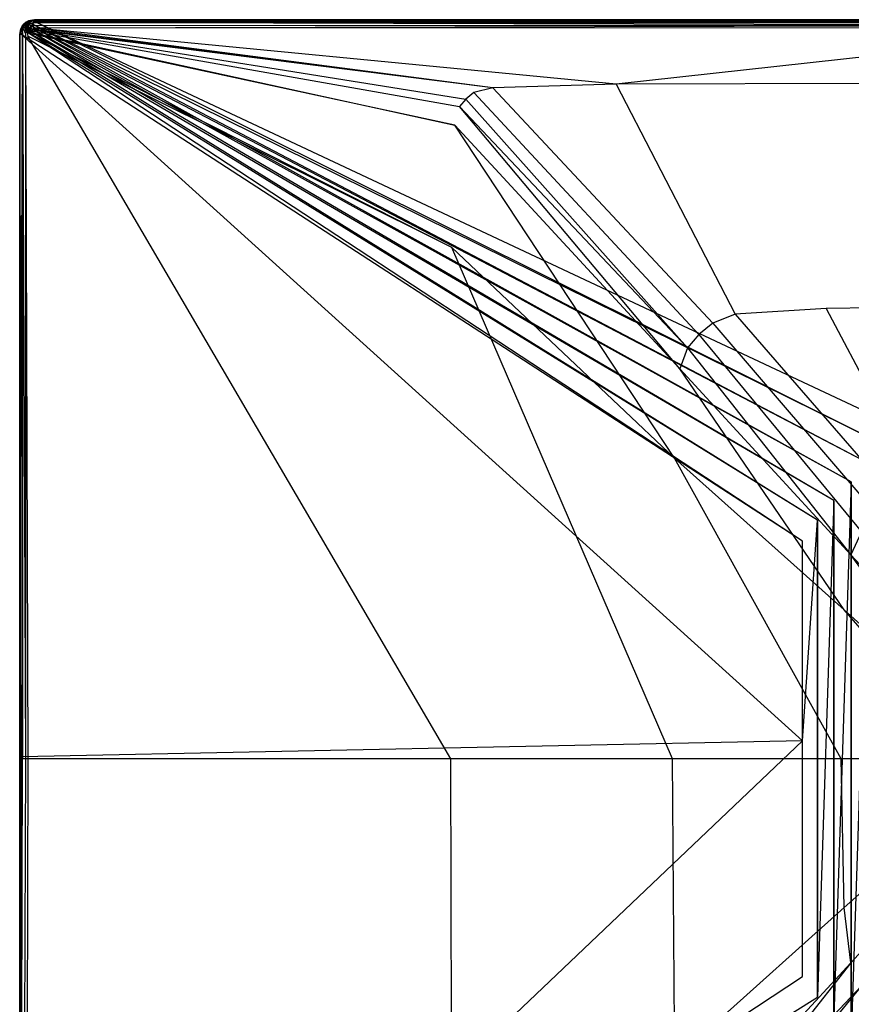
# Model space of a CAD drawing. Extents: x 0 to 1.2, y -0.8 to 0.
# Tile 2 of 17: x 0 to 0.45, y -0.53 to 0. Entities that reach past the tile are written whole.
import ezdxf

# ---------------------------------------------------------------- set-up
doc = ezdxf.new("R2010")
doc.units = 0
doc.layers.add('L1_WANNE_0_N_6229J3____REPLACEM', color=7, linetype='CONTINUOUS')

msp = doc.modelspace()

# ---------------------------------------------------------------- linework, layer by layer
at = {"layer": 'L1_WANNE_0_N_6229J3____REPLACEM', "color": 8}
for points, invisible_edges in [([(0.007688, -0.000503, 0.037135), (0.600003, 0, 0.035119), (0.007987, -0.000003, 0.035013), (0.007688, -0.000503, 0.037135)], 14), ([(0.600003, -0.0005, 0.037135), (0.600003, 0, 0.035119), (0.007688, -0.000503, 0.037135), (0.600003, -0.0005, 0.037135)], 14), ([(0.007987, -0.000003, 0.033422), (0.600003, 0, 0.000897), (0.007987, -0.000003, 0.000897), (0.007987, -0.000003, 0.033422)], 13), ([(0.600003, 0, 0.000897), (0.007987, -0.000003, 0.033422), (0.600003, 0, 0.033528), (0.600003, 0, 0.000897)], 14), ([(0.007987, -0.000003, 0.000897), (0.600003, 0), (0.007987, -0.000003), (0.007987, -0.000003, 0.000897)], 13), ([(0.600003, 0), (0.007987, -0.000003, 0.000897), (0.600003, 0, 0.000897), (0.600003, 0)], 14), ([(0.007987, -0.000003, 0.035013), (0.600003, 0, 0.033528), (0.007987, -0.000003, 0.033422), (0.007987, -0.000003, 0.035013)], 13), ([(0.600003, 0, 0.033528), (0.007987, -0.000003, 0.035013), (0.600003, 0, 0.035119), (0.600003, 0, 0.033528)], 14), ([(0.600003, 0), (0.008085, -0.000904), (0.007987, -0.000003), (0.600003, 0)], 13), ([(0.008085, -0.000904), (0.600003, 0), (0.600003, -0.000901), (0.008085, -0.000904)], 14), ([(0.000602, -0.004904, 0.035013), (0.000003, -0.008004, 0.035013), (0.000402, -0.007704, 0.037135), (0.000602, -0.004904, 0.035013)], 14), ([(0.000602, -0.004904, 0.033422), (0.000003, -0.008004, 0.000897), (0.000003, -0.008004, 0.033422), (0.000602, -0.004904, 0.033422)], 13), ([(0.000003, -0.008004, 0.000897), (0.000602, -0.004904, 0.033422), (0.000602, -0.004904, 0.000897), (0.000003, -0.008004, 0.000897)], 14), ([(0.000602, -0.004904, 0.000897), (0.000003, -0.008004), (0.000003, -0.008004, 0.000897), (0.000602, -0.004904, 0.000897)], 13), ([(0.000003, -0.008004), (0.000602, -0.004904, 0.000897), (0.000602, -0.004904), (0.000003, -0.008004)], 14), ([(0.000602, -0.004904, 0.035013), (0.000003, -0.008004, 0.033422), (0.000003, -0.008004, 0.035013), (0.000602, -0.004904, 0.035013)], 13), ([(0.000003, -0.008004, 0.033422), (0.000602, -0.004904, 0.035013), (0.000602, -0.004904, 0.033422), (0.000003, -0.008004, 0.033422)], 14), ([(0.000602, -0.004904), (0.000904, -0.00809), (0.000003, -0.008004), (0.000602, -0.004904)], 13), ([(0.000602, -0.004904, 0.035013), (0.000402, -0.007704, 0.037135), (0.001101, -0.005004, 0.037347), (0.000602, -0.004904, 0.035013)], 14), ([(0.001101, -0.005004, 0.037347), (0.000402, -0.007704, 0.037135), (0.0016, -0.007504, 0.038833), (0.001101, -0.005004, 0.037347)], 14), ([(0.001301, -0.003504, 0.033422), (0.000602, -0.004904, 0.000897), (0.000602, -0.004904, 0.033422), (0.001301, -0.003504, 0.033422)], 14), ([(0.001301, -0.003504, 0.033422), (0.001301, -0.003604, 0.000897), (0.000602, -0.004904, 0.000897), (0.001301, -0.003504, 0.033422)], 14), ([(0.001301, -0.003504, 0.035013), (0.000602, -0.004904, 0.035013), (0.0018, -0.003804, 0.037454), (0.001301, -0.003504, 0.035013)], 14), ([(0.001301, -0.003504, 0.035013), (0.000602, -0.004904, 0.033422), (0.000602, -0.004904, 0.035013), (0.001301, -0.003504, 0.035013)], 13), ([(0.000602, -0.004904, 0.033422), (0.001301, -0.003504, 0.035013), (0.001301, -0.003504, 0.033422), (0.000602, -0.004904, 0.033422)], 14), ([(0.001301, -0.003604, 0.000897), (0.000602, -0.004904), (0.000602, -0.004904, 0.000897), (0.001301, -0.003604, 0.000897)], 13), ([(0.000602, -0.004904), (0.001301, -0.003604, 0.000897), (0.001301, -0.003604), (0.000602, -0.004904)], 14), ([(0.001301, -0.003604), (0.00146, -0.005209), (0.000602, -0.004904), (0.001301, -0.003604)], 13), ([(0.0018, -0.003804, 0.037454), (0.000602, -0.004904, 0.035013), (0.001101, -0.005004, 0.037347), (0.0018, -0.003804, 0.037454)], 14), ([(0.000904, -0.00809), (0.000602, -0.004904), (0.00146, -0.005209), (0.000904, -0.00809)], 14), ([(0.00146, -0.005209), (0.423644, -0.282196), (0.000904, -0.00809), (0.00146, -0.005209)], 13), ([(0.0018, -0.003804, 0.037454), (0.001101, -0.005004, 0.037347), (0.002897, -0.004504, 0.039045), (0.0018, -0.003804, 0.037454)], 14), ([(0.002897, -0.004504, 0.039045), (0.001101, -0.005004, 0.037347), (0.002299, -0.005404, 0.039045), (0.002897, -0.004504, 0.039045)], 14), ([(0.001101, -0.005004, 0.037347), (0.0016, -0.007504, 0.038833), (0.002299, -0.005404, 0.039045), (0.001101, -0.005004, 0.037347)], 14), ([(0.002299, -0.002403, 0.035013), (0.001301, -0.003504, 0.033422), (0.001301, -0.003504, 0.035013), (0.002299, -0.002403, 0.035013)], 13), ([(0.001301, -0.003504, 0.033422), (0.002299, -0.002403, 0.035013), (0.002299, -0.002403, 0.033422), (0.001301, -0.003504, 0.033422)], 14), ([(0.002299, -0.002403, 0.000897), (0.001301, -0.003604, 0.000897), (0.001301, -0.003504, 0.033422), (0.002299, -0.002403, 0.000897)], 14), ([(0.002299, -0.002403, 0.000897), (0.001301, -0.003504, 0.033422), (0.002299, -0.002403, 0.033422), (0.002299, -0.002403, 0.000897)], 14), ([(0.002299, -0.002403, 0.035013), (0.001301, -0.003504, 0.035013), (0.002698, -0.002804, 0.03756), (0.002299, -0.002403, 0.035013)], 14), ([(0.002299, -0.002403, 0.000897), (0.001301, -0.003604), (0.001301, -0.003604, 0.000897), (0.002299, -0.002403, 0.000897)], 13), ([(0.001301, -0.003604), (0.002299, -0.002403, 0.000897), (0.002299, -0.002403), (0.001301, -0.003604)], 14), ([(0.002299, -0.002403), (0.002051, -0.00411), (0.001301, -0.003604), (0.002299, -0.002403)], 13), ([(0.002698, -0.002804, 0.03756), (0.001301, -0.003504, 0.035013), (0.0018, -0.003804, 0.037454), (0.002698, -0.002804, 0.03756)], 14), ([(0.00146, -0.005209), (0.001301, -0.003604), (0.002051, -0.00411), (0.00146, -0.005209)], 14), ([(0.002051, -0.00411), (0.431728, -0.270914), (0.00146, -0.005209), (0.002051, -0.00411)], 13), ([(0.423644, -0.282196), (0.00146, -0.005209), (0.431728, -0.270914), (0.423644, -0.282196)], 14), ([(0.002897, -0.004504, 0.039045), (0.002698, -0.002804, 0.03756), (0.0018, -0.003804, 0.037454), (0.002897, -0.004504, 0.039045)], 14), ([(0.002051, -0.00411), (0.002299, -0.002403), (0.002939, -0.003042), (0.002051, -0.00411)], 14), ([(0.002939, -0.003042), (0.440532, -0.260186), (0.002051, -0.00411), (0.002939, -0.003042)], 13), ([(0.431728, -0.270914), (0.002051, -0.00411), (0.440532, -0.260186), (0.431728, -0.270914)], 14), ([(0.002698, -0.002804, 0.03756), (0.003496, -0.001403, 0.035013), (0.002299, -0.002403, 0.035013), (0.002698, -0.002804, 0.03756)], 14), ([(0.002299, -0.002403, 0.033422), (0.003496, -0.001403, 0.000897), (0.002299, -0.002403, 0.000897), (0.002299, -0.002403, 0.033422)], 13), ([(0.003496, -0.001403, 0.000897), (0.002299, -0.002403, 0.033422), (0.003496, -0.001403, 0.033422), (0.003496, -0.001403, 0.000897)], 14), ([(0.002299, -0.002403, 0.000897), (0.003496, -0.001403), (0.002299, -0.002403), (0.002299, -0.002403, 0.000897)], 13), ([(0.003496, -0.001403), (0.002299, -0.002403, 0.000897), (0.003496, -0.001403, 0.000897), (0.003496, -0.001403)], 14), ([(0.002299, -0.002403, 0.035013), (0.003496, -0.001403, 0.033422), (0.002299, -0.002403, 0.033422), (0.002299, -0.002403, 0.035013)], 13), ([(0.003496, -0.001403, 0.033422), (0.002299, -0.002403, 0.035013), (0.003496, -0.001403, 0.035013), (0.003496, -0.001403, 0.033422)], 14), ([(0.003496, -0.001403), (0.002939, -0.003042), (0.002299, -0.002403), (0.003496, -0.001403)], 13), ([(0.003796, -0.006104, 0.04), (0.002897, -0.004504, 0.039045), (0.002299, -0.005404, 0.039045), (0.003796, -0.006104, 0.04)], 14), ([(0.002698, -0.002804, 0.03756), (0.003796, -0.001903, 0.037454), (0.003496, -0.001403, 0.035013), (0.002698, -0.002804, 0.03756)], 14), ([(0.003596, -0.003704, 0.039151), (0.003796, -0.001903, 0.037454), (0.002698, -0.002804, 0.03756), (0.003596, -0.003704, 0.039151)], 14), ([(0.002698, -0.002804, 0.03756), (0.002897, -0.004504, 0.039045), (0.003596, -0.003704, 0.039151), (0.002698, -0.002804, 0.03756)], 14), ([(0.004195, -0.005404, 0.04), (0.003596, -0.003704, 0.039151), (0.002897, -0.004504, 0.039045), (0.004195, -0.005404, 0.04)], 14), ([(0.004195, -0.005404, 0.04), (0.002897, -0.004504, 0.039045), (0.003796, -0.006104, 0.04), (0.004195, -0.005404, 0.04)], 14), ([(0.002939, -0.003042), (0.003496, -0.001403), (0.004004, -0.002153), (0.002939, -0.003042)], 14), ([(0.004004, -0.002153), (0.45002, -0.250056), (0.002939, -0.003042), (0.004004, -0.002153)], 13), ([(0.440532, -0.260186), (0.002939, -0.003042), (0.45002, -0.250056), (0.440532, -0.260186)], 14), ([(0.003496, -0.001403, 0.035013), (0.004794, -0.000703, 0.033422), (0.003496, -0.001403, 0.033422), (0.003496, -0.001403, 0.035013)], 13), ([(0.004794, -0.000703, 0.033422), (0.003496, -0.001403, 0.035013), (0.004794, -0.000703, 0.035013), (0.004794, -0.000703, 0.033422)], 14), ([(0.003796, -0.001903, 0.037454), (0.004794, -0.000703, 0.035013), (0.003496, -0.001403, 0.035013), (0.003796, -0.001903, 0.037454)], 14), ([(0.003496, -0.001403, 0.033422), (0.004794, -0.000703, 0.000897), (0.003496, -0.001403, 0.000897), (0.003496, -0.001403, 0.033422)], 13), ([(0.004794, -0.000703, 0.000897), (0.003496, -0.001403, 0.033422), (0.004794, -0.000703, 0.033422), (0.004794, -0.000703, 0.000897)], 14), ([(0.003496, -0.001403, 0.000897), (0.004794, -0.000703), (0.003496, -0.001403), (0.003496, -0.001403, 0.000897)], 13), ([(0.004794, -0.000703), (0.003496, -0.001403, 0.000897), (0.004794, -0.000703, 0.000897), (0.004794, -0.000703)], 14), ([(0.004794, -0.000703), (0.004004, -0.002153), (0.003496, -0.001403), (0.004794, -0.000703)], 13), ([(0.004494, -0.003004, 0.039151), (0.003796, -0.001903, 0.037454), (0.003596, -0.003704, 0.039151), (0.004494, -0.003004, 0.039151)], 14), ([(0.004794, -0.004804, 0.04), (0.004494, -0.003004, 0.039151), (0.003596, -0.003704, 0.039151), (0.004794, -0.004804, 0.04)], 13), ([(0.004794, -0.004804, 0.04), (0.003596, -0.003704, 0.039151), (0.004195, -0.005404, 0.04), (0.004794, -0.004804, 0.04)], 14), ([(0.003796, -0.001903, 0.037454), (0.004894, -0.001203, 0.037347), (0.004794, -0.000703, 0.035013), (0.003796, -0.001903, 0.037454)], 14), ([(0.003796, -0.001903, 0.037454), (0.005393, -0.002403, 0.039045), (0.004894, -0.001203, 0.037347), (0.003796, -0.001903, 0.037454)], 13), ([(0.005393, -0.002403, 0.039045), (0.003796, -0.001903, 0.037454), (0.004494, -0.003004, 0.039151), (0.005393, -0.002403, 0.039045)], 14), ([(0.004004, -0.002153), (0.004794, -0.000703), (0.00511, -0.001556), (0.004004, -0.002153)], 14), ([(0.00511, -0.001556), (0.460149, -0.240568), (0.004004, -0.002153), (0.00511, -0.001556)], 13), ([(0.45002, -0.250056), (0.004004, -0.002153), (0.460149, -0.240568), (0.45002, -0.250056)], 14), ([(0.005453, -0.006736, 0.039966), (0.004794, -0.004804, 0.04), (0.004195, -0.005404, 0.04), (0.005453, -0.006736, 0.039966)], 13), ([(0.005393, -0.002403, 0.039045), (0.004494, -0.003004, 0.039151), (0.005393, -0.004304, 0.04), (0.005393, -0.002403, 0.039045)], 14), ([(0.004494, -0.003004, 0.039151), (0.004794, -0.004804, 0.04), (0.005393, -0.004304, 0.04), (0.004494, -0.003004, 0.039151)], 14), ([(0.004794, -0.000703, 0.033422), (0.007987, -0.000003, 0.000897), (0.004794, -0.000703, 0.000897), (0.004794, -0.000703, 0.033422)], 13), ([(0.007987, -0.000003, 0.000897), (0.004794, -0.000703, 0.033422), (0.007987, -0.000003, 0.033422), (0.007987, -0.000003, 0.000897)], 14), ([(0.004894, -0.001203, 0.037347), (0.007987, -0.000003, 0.035013), (0.004794, -0.000703, 0.035013), (0.004894, -0.001203, 0.037347)], 14), ([(0.004794, -0.000703, 0.000897), (0.007987, -0.000003), (0.004794, -0.000703), (0.004794, -0.000703, 0.000897)], 13), ([(0.007987, -0.000003), (0.004794, -0.000703, 0.000897), (0.007987, -0.000003, 0.000897), (0.007987, -0.000003)], 14), ([(0.004794, -0.000703, 0.035013), (0.007987, -0.000003, 0.033422), (0.004794, -0.000703, 0.033422), (0.004794, -0.000703, 0.035013)], 13), ([(0.007987, -0.000003, 0.033422), (0.004794, -0.000703, 0.035013), (0.007987, -0.000003, 0.035013), (0.007987, -0.000003, 0.033422)], 14), ([(0.007987, -0.000003), (0.00511, -0.001556), (0.004794, -0.000703), (0.007987, -0.000003)], 13), ([(0.00608, -0.006105, 0.039966), (0.005393, -0.004304, 0.04), (0.004794, -0.004804, 0.04), (0.00608, -0.006105, 0.039966)], 13), ([(0.004794, -0.004804, 0.04), (0.005453, -0.006736, 0.039966), (0.00608, -0.006105, 0.039966), (0.004794, -0.004804, 0.04)], 14), ([(0.004894, -0.001203, 0.037347), (0.007688, -0.000503, 0.037135), (0.007987, -0.000003, 0.035013), (0.004894, -0.001203, 0.037347)], 14), ([(0.007488, -0.001603, 0.038833), (0.007688, -0.000503, 0.037135), (0.004894, -0.001203, 0.037347), (0.007488, -0.001603, 0.038833)], 14), ([(0.005393, -0.002403, 0.039045), (0.007488, -0.001603, 0.038833), (0.004894, -0.001203, 0.037347), (0.005393, -0.002403, 0.039045)], 14), ([(0.00511, -0.001556), (0.007987, -0.000003), (0.008085, -0.000904), (0.00511, -0.001556)], 14), ([(0.008085, -0.000904), (0.470878, -0.231764), (0.00511, -0.001556), (0.008085, -0.000904)], 13), ([(0.460149, -0.240568), (0.00511, -0.001556), (0.470878, -0.231764), (0.460149, -0.240568)], 14), ([(0.007488, -0.001603, 0.038833), (0.005393, -0.002403, 0.039045), (0.006091, -0.003904, 0.04), (0.007488, -0.001603, 0.038833)], 14), ([(0.006091, -0.003904, 0.04), (0.005393, -0.002403, 0.039045), (0.005393, -0.004304, 0.04), (0.006091, -0.003904, 0.04)], 14), ([(0.006712, -0.005575, 0.039966), (0.006091, -0.003904, 0.04), (0.005393, -0.004304, 0.04), (0.006712, -0.005575, 0.039966)], 13), ([(0.005393, -0.004304, 0.04), (0.00608, -0.006105, 0.039966), (0.006712, -0.005575, 0.039966), (0.005393, -0.004304, 0.04)], 14), ([(0.007488, -0.001603, 0.038833), (0.006091, -0.003904, 0.04), (0.007389, -0.003304, 0.039894), (0.007488, -0.001603, 0.038833)], 14), ([(0.007453, -0.005154, 0.039966), (0.007389, -0.003304, 0.039894), (0.006091, -0.003904, 0.04), (0.007453, -0.005154, 0.039966)], 13), ([(0.006091, -0.003904, 0.04), (0.006712, -0.005575, 0.039966), (0.007453, -0.005154, 0.039966), (0.006091, -0.003904, 0.04)], 14), ([(0.256106, -0.036819, 0.036419), (0.007453, -0.005154, 0.039966), (0.006712, -0.005575, 0.039966), (0.256106, -0.036819, 0.036419)], 14), ([(0.600003, -0.0031, 0.039894), (0.007488, -0.001603, 0.038833), (0.007389, -0.003304, 0.039894), (0.600003, -0.0031, 0.039894)], 14), ([(0.008797, -0.004541, 0.039861), (0.600003, -0.0031, 0.039894), (0.007389, -0.003304, 0.039894), (0.008797, -0.004541, 0.039861)], 13), ([(0.007389, -0.003304, 0.039894), (0.007453, -0.005154, 0.039966), (0.008797, -0.004541, 0.039861), (0.007389, -0.003304, 0.039894)], 14), ([(0.256106, -0.036819, 0.036419), (0.008797, -0.004541, 0.039861), (0.007453, -0.005154, 0.039966), (0.256106, -0.036819, 0.036419)], 14), ([(0.007488, -0.001603, 0.038833), (0.600003, -0.0005, 0.037135), (0.007688, -0.000503, 0.037135), (0.007488, -0.001603, 0.038833)], 14), ([(0.007488, -0.001603, 0.038833), (0.600003, -0.0015, 0.038727), (0.600003, -0.0005, 0.037135), (0.007488, -0.001603, 0.038833)], 14), ([(0.600003, -0.0015, 0.038727), (0.007488, -0.001603, 0.038833), (0.600003, -0.0031, 0.039894), (0.600003, -0.0015, 0.038727)], 14), ([(0.600003, -0.000901), (0.482159, -0.223679), (0.008085, -0.000904), (0.600003, -0.000901)], 13), ([(0.470878, -0.231764), (0.008085, -0.000904), (0.482159, -0.223679), (0.470878, -0.231764)], 14), ([(0.600003, -0.0031, 0.039894), (0.008797, -0.004541, 0.039861), (0.600003, -0.004329, 0.039861), (0.600003, -0.0031, 0.039894)], 14), ([(0.600003, -0.004329, 0.039861), (0.008797, -0.004541, 0.039861), (0.322752, -0.034897, 0.036383), (0.600003, -0.004329, 0.039861)], 14), ([(0.322752, -0.034897, 0.036383), (0.008797, -0.004541, 0.039861), (0.256106, -0.036819, 0.036419), (0.322752, -0.034897, 0.036383)], 14), ([(0.600003, -0.004329, 0.039861), (0.322752, -0.034897, 0.036383), (0.6, -0.034066, 0.036381), (0.600003, -0.004329, 0.039861)], 14), ([(0.000003, -0.008004, 0.035013), (0, -0.39999, 0.033422), (0, -0.400053, 0.035013), (0.000003, -0.008004, 0.035013)], 13), ([(0, -0.39999, 0.033422), (0.000003, -0.008004, 0.035013), (0.000003, -0.008004, 0.033422), (0, -0.39999, 0.033422)], 14), ([(0.000399, -0.400053, 0.037135), (0.000003, -0.008004, 0.035013), (0, -0.400053, 0.035013), (0.000399, -0.400053, 0.037135)], 13), ([(0.000003, -0.008004, 0.033422), (0, -0.398705, 0.000897), (0, -0.39999, 0.033422), (0.000003, -0.008004, 0.033422)], 13), ([(0, -0.398705, 0.000897), (0.000003, -0.008004, 0.033422), (0.000003, -0.008004, 0.000897), (0, -0.398705, 0.000897)], 14), ([(0.000003, -0.008004, 0.000897), (0, -0.39867), (0, -0.398705, 0.000897), (0.000003, -0.008004, 0.000897)], 13), ([(0, -0.39867), (0.000003, -0.008004, 0.000897), (0.000003, -0.008004), (0, -0.39867)], 14), ([(0.000003, -0.008004), (0.000901, -0.399044), (0, -0.39867), (0.000003, -0.008004)], 13), ([(0.000003, -0.008004, 0.035013), (0.000399, -0.400053, 0.037135), (0.000402, -0.007704, 0.037135), (0.000003, -0.008004, 0.035013)], 14), ([(0.000901, -0.399044), (0.000003, -0.008004), (0.000904, -0.00809), (0.000901, -0.399044)], 14), ([(0.0016, -0.007504, 0.038833), (0.000399, -0.400053, 0.037135), (0.001597, -0.400053, 0.038833), (0.0016, -0.007504, 0.038833)], 13), ([(0.000399, -0.400053, 0.037135), (0.0016, -0.007504, 0.038833), (0.000402, -0.007704, 0.037135), (0.000399, -0.400053, 0.037135)], 14), ([(0.000904, -0.00809), (0.423647, -0.390375), (0.000901, -0.399044), (0.000904, -0.00809)], 13), ([(0.423647, -0.390375), (0.000904, -0.00809), (0.423644, -0.282196), (0.423647, -0.390375)], 14), ([(0.003194, -0.400053, 0.039894), (0.0016, -0.007504, 0.038833), (0.001597, -0.400053, 0.038833), (0.003194, -0.400053, 0.039894)], 13), ([(0.003197, -0.007504, 0.039894), (0.002299, -0.005404, 0.039045), (0.0016, -0.007504, 0.038833), (0.003197, -0.007504, 0.039894)], 14), ([(0.0016, -0.007504, 0.038833), (0.003194, -0.400053, 0.039894), (0.003197, -0.007504, 0.039894), (0.0016, -0.007504, 0.038833)], 14), ([(0.003796, -0.006104, 0.04), (0.002299, -0.005404, 0.039045), (0.003197, -0.007504, 0.039894), (0.003796, -0.006104, 0.04)], 14), ([(0.004415, -0.400053, 0.03986), (0.003197, -0.007504, 0.039894), (0.003194, -0.400053, 0.039894), (0.004415, -0.400053, 0.03986)], 13), ([(0.004427, -0.008917, 0.03986), (0.003796, -0.006104, 0.04), (0.003197, -0.007504, 0.039894), (0.004427, -0.008917, 0.03986)], 13), ([(0.003197, -0.007504, 0.039894), (0.004415, -0.400053, 0.03986), (0.004427, -0.008917, 0.03986), (0.003197, -0.007504, 0.039894)], 14), ([(0.005035, -0.007474, 0.039966), (0.004195, -0.005404, 0.04), (0.003796, -0.006104, 0.04), (0.005035, -0.007474, 0.039966)], 13), ([(0.003796, -0.006104, 0.04), (0.004427, -0.008917, 0.03986), (0.005035, -0.007474, 0.039966), (0.003796, -0.006104, 0.04)], 14), ([(0.004195, -0.005404, 0.04), (0.005035, -0.007474, 0.039966), (0.005453, -0.006736, 0.039966), (0.004195, -0.005404, 0.04)], 14), ([(0.233275, -0.400031, 0.036317), (0.004427, -0.008917, 0.03986), (0.004415, -0.400053, 0.03986), (0.233275, -0.400031, 0.036317)], 14), ([(0.233926, -0.123275, 0.036318), (0.005035, -0.007474, 0.039966), (0.004427, -0.008917, 0.03986), (0.233926, -0.123275, 0.036318)], 14), ([(0.233926, -0.123275, 0.036318), (0.004427, -0.008917, 0.03986), (0.233275, -0.400031, 0.036317), (0.233926, -0.123275, 0.036318)], 14), ([(0.235561, -0.057031, 0.036382), (0.005453, -0.006736, 0.039966), (0.005035, -0.007474, 0.039966), (0.235561, -0.057031, 0.036382)], 13), ([(0.235561, -0.057031, 0.036382), (0.005035, -0.007474, 0.039966), (0.233926, -0.123275, 0.036318), (0.235561, -0.057031, 0.036382)], 14), ([(0.238026, -0.04701, 0.036395), (0.00608, -0.006105, 0.039966), (0.005453, -0.006736, 0.039966), (0.238026, -0.04701, 0.036395)], 13), ([(0.005453, -0.006736, 0.039966), (0.235561, -0.057031, 0.036382), (0.238026, -0.04701, 0.036395), (0.005453, -0.006736, 0.039966)], 14), ([(0.241455, -0.04298, 0.036397), (0.006712, -0.005575, 0.039966), (0.00608, -0.006105, 0.039966), (0.241455, -0.04298, 0.036397)], 13), ([(0.00608, -0.006105, 0.039966), (0.238026, -0.04701, 0.036395), (0.241455, -0.04298, 0.036397), (0.00608, -0.006105, 0.039966)], 14), ([(0.256106, -0.036819, 0.036419), (0.006712, -0.005575, 0.039966), (0.245692, -0.039491, 0.036395), (0.256106, -0.036819, 0.036419)], 14), ([(0.006712, -0.005575, 0.039966), (0.241455, -0.04298, 0.036397), (0.245692, -0.039491, 0.036395), (0.006712, -0.005575, 0.039966)], 14), ([(0.375102, -0.164196, 0.033069), (0.256106, -0.036819, 0.036419), (0.245692, -0.039491, 0.036395), (0.375102, -0.164196, 0.033069)], 13), ([(0.387176, -0.159471, 0.033129), (0.322752, -0.034897, 0.036383), (0.256106, -0.036819, 0.036419), (0.387176, -0.159471, 0.033129)], 13), ([(0.256106, -0.036819, 0.036419), (0.375102, -0.164196, 0.033069), (0.387176, -0.159471, 0.033129), (0.256106, -0.036819, 0.036419)], 14), ([(0.6, -0.034066, 0.036381), (0.322752, -0.034897, 0.036383), (0.436461, -0.156231, 0.033146), (0.6, -0.034066, 0.036381)], 14), ([(0.322752, -0.034897, 0.036383), (0.387176, -0.159471, 0.033129), (0.436461, -0.156231, 0.033146), (0.322752, -0.034897, 0.036383)], 14), ([(0.6, -0.154812, 0.033142), (0.6, -0.034066, 0.036381), (0.436461, -0.156231, 0.033146), (0.6, -0.154812, 0.033142)], 14), ([(0.367531, -0.170437, 0.033074), (0.245692, -0.039491, 0.036395), (0.241455, -0.04298, 0.036397), (0.367531, -0.170437, 0.033074)], 13), ([(0.245692, -0.039491, 0.036395), (0.367531, -0.170437, 0.033074), (0.375102, -0.164196, 0.033069), (0.245692, -0.039491, 0.036395)], 14), ([(0.357147, -0.188927, 0.03306), (0.238026, -0.04701, 0.036395), (0.235561, -0.057031, 0.036382), (0.357147, -0.188927, 0.03306)], 14), ([(0.361465, -0.177622, 0.03307), (0.241455, -0.04298, 0.036397), (0.238026, -0.04701, 0.036395), (0.361465, -0.177622, 0.03307)], 13), ([(0.361465, -0.177622, 0.03307), (0.238026, -0.04701, 0.036395), (0.357147, -0.188927, 0.03306), (0.361465, -0.177622, 0.03307)], 14), ([(0.241455, -0.04298, 0.036397), (0.361465, -0.177622, 0.03307), (0.367531, -0.170437, 0.033074), (0.241455, -0.04298, 0.036397)], 14), ([(0.354433, -0.237389, 0.033021), (0.235561, -0.057031, 0.036382), (0.233926, -0.123275, 0.036318), (0.354433, -0.237389, 0.033021)], 14), ([(0.357147, -0.188927, 0.03306), (0.235561, -0.057031, 0.036382), (0.354433, -0.237389, 0.033021), (0.357147, -0.188927, 0.03306)], 14), ([(0.353267, -0.40003, 0.033018), (0.233926, -0.123275, 0.036318), (0.233275, -0.400031, 0.036317), (0.353267, -0.40003, 0.033018)], 14), ([(0.354433, -0.237389, 0.033021), (0.233926, -0.123275, 0.036318), (0.353267, -0.40003, 0.033018), (0.354433, -0.237389, 0.033021)], 14), ([(0.473675, -0.259179, 0.030536), (0.387176, -0.159471, 0.033129), (0.375102, -0.164196, 0.033069), (0.473675, -0.259179, 0.030536)], 13), ([(0.487222, -0.252904, 0.030623), (0.436461, -0.156231, 0.033146), (0.387176, -0.159471, 0.033129), (0.487222, -0.252904, 0.030623)], 13), ([(0.387176, -0.159471, 0.033129), (0.473675, -0.259179, 0.030536), (0.487222, -0.252904, 0.030623), (0.387176, -0.159471, 0.033129)], 14), ([(0.6, -0.154812, 0.033142), (0.436461, -0.156231, 0.033146), (0.518197, -0.248661, 0.030682), (0.6, -0.154812, 0.033142)], 14), ([(0.436461, -0.156231, 0.033146), (0.487222, -0.252904, 0.030623), (0.518197, -0.248661, 0.030682), (0.436461, -0.156231, 0.033146)], 14), ([(0.463576, -0.267558, 0.030542), (0.375102, -0.164196, 0.033069), (0.367531, -0.170437, 0.033074), (0.463576, -0.267558, 0.030542)], 13), ([(0.375102, -0.164196, 0.033069), (0.463576, -0.267558, 0.030542), (0.473675, -0.259179, 0.030536), (0.375102, -0.164196, 0.033069)], 14), ([(0.455482, -0.277123, 0.030537), (0.367531, -0.170437, 0.033074), (0.361465, -0.177622, 0.03307), (0.455482, -0.277123, 0.030537)], 13), ([(0.367531, -0.170437, 0.033074), (0.455482, -0.277123, 0.030537), (0.463576, -0.267558, 0.030542), (0.367531, -0.170437, 0.033074)], 14), ([(0.44976, -0.289601, 0.030531), (0.361465, -0.177622, 0.03307), (0.357147, -0.188927, 0.03306), (0.44976, -0.289601, 0.030531)], 13), ([(0.361465, -0.177622, 0.03307), (0.44976, -0.289601, 0.030531), (0.455482, -0.277123, 0.030537), (0.361465, -0.177622, 0.03307)], 14), ([(0.446243, -0.319437, 0.030511), (0.357147, -0.188927, 0.03306), (0.354433, -0.237389, 0.033021), (0.446243, -0.319437, 0.030511)], 14), ([(0.44976, -0.289601, 0.030531), (0.357147, -0.188927, 0.03306), (0.446243, -0.319437, 0.030511), (0.44976, -0.289601, 0.030531)], 14), ([(0.44462, -0.400031, 0.030506), (0.354433, -0.237389, 0.033021), (0.353267, -0.40003, 0.033018), (0.44462, -0.400031, 0.030506)], 14), ([(0.446243, -0.319437, 0.030511), (0.354433, -0.237389, 0.033021), (0.44462, -0.400031, 0.030506), (0.446243, -0.319437, 0.030511)], 14), ([(0.450027, -0.549993), (0.45002, -0.250056), (0.460149, -0.240568), (0.450027, -0.549993)], 10), ([(0.440539, -0.539864), (0.440532, -0.260186), (0.45002, -0.250056), (0.440539, -0.539864)], 10), ([(0.440539, -0.539864), (0.45002, -0.250056), (0.450027, -0.549993), (0.440539, -0.539864)], 13), ([(0.431734, -0.529136), (0.431728, -0.270914), (0.440532, -0.260186), (0.431734, -0.529136)], 10), ([(0.431734, -0.529136), (0.440532, -0.260186), (0.440539, -0.539864), (0.431734, -0.529136)], 13), ([(0.431728, -0.270914), (0.423647, -0.390375), (0.423644, -0.282196), (0.431728, -0.270914)], 13), ([(0.423647, -0.390375), (0.431728, -0.270914), (0.423649, -0.517855), (0.423647, -0.390375)], 10), ([(0.423649, -0.517855), (0.431728, -0.270914), (0.431734, -0.529136), (0.423649, -0.517855)], 13), ([(0.522664, -0.369047, 0.028541), (0.455482, -0.277123, 0.030537), (0.44976, -0.289601, 0.030531), (0.522664, -0.369047, 0.028541)], 13), ([(0.518772, -0.384948, 0.028541), (0.44976, -0.289601, 0.030531), (0.446243, -0.319437, 0.030511), (0.518772, -0.384948, 0.028541)], 14), ([(0.522664, -0.369047, 0.028541), (0.44976, -0.289601, 0.030531), (0.518772, -0.384948, 0.028541), (0.522664, -0.369047, 0.028541)], 14), ([(0.516077, -0.40005, 0.028541), (0.446243, -0.319437, 0.030511), (0.44462, -0.400031, 0.030506), (0.516077, -0.40005, 0.028541)], 14), ([(0.518772, -0.384948, 0.028541), (0.446243, -0.319437, 0.030511), (0.516077, -0.40005, 0.028541), (0.518772, -0.384948, 0.028541)], 14), ([(0.423647, -0.390375), (0.000901, -0.791919), (0.000901, -0.399044), (0.423647, -0.390375)], 13), ([(0.000901, -0.791919), (0.423647, -0.390375), (0.423649, -0.517855), (0.000901, -0.791919)], 14), ([(0.000901, -0.399044), (0, -0.792002), (0, -0.39867), (0.000901, -0.399044)], 13), ([(0, -0.792002), (0, -0.398705, 0.000897), (0, -0.39867), (0, -0.792002)], 14), ([(0, -0.792002, 0.000897), (0, -0.39999, 0.033422), (0, -0.398705, 0.000897), (0, -0.792002, 0.000897)], 14), ([(0, -0.398705, 0.000897), (0, -0.792002), (0, -0.792002, 0.000897), (0, -0.398705, 0.000897)], 13), ([(0, -0.792002), (0.000901, -0.399044), (0.000901, -0.791919), (0, -0.792002)], 14), ([(0, -0.792002, 0.033422), (0, -0.400053, 0.035013), (0, -0.39999, 0.033422), (0, -0.792002, 0.033422)], 14), ([(0, -0.39999, 0.033422), (0, -0.792002, 0.000897), (0, -0.792002, 0.033422), (0, -0.39999, 0.033422)], 13), ([(0, -0.400053, 0.035013), (0, -0.792002, 0.033422), (0, -0.792002, 0.035013), (0, -0.400053, 0.035013)], 13), ([(0.000399, -0.400053, 0.037135), (0, -0.792002, 0.035013), (0.000399, -0.792302, 0.037135), (0.000399, -0.400053, 0.037135)], 13), ([(0, -0.792002, 0.035013), (0.000399, -0.400053, 0.037135), (0, -0.400053, 0.035013), (0, -0.792002, 0.035013)], 14), ([(0.001597, -0.400053, 0.038833), (0.000399, -0.792302, 0.037135), (0.001597, -0.792502, 0.038833), (0.001597, -0.400053, 0.038833)], 13), ([(0.000399, -0.792302, 0.037135), (0.001597, -0.400053, 0.038833), (0.000399, -0.400053, 0.037135), (0.000399, -0.792302, 0.037135)], 14), ([(0.001597, -0.792502, 0.038833), (0.003194, -0.400053, 0.039894), (0.001597, -0.400053, 0.038833), (0.001597, -0.792502, 0.038833)], 13), ([(0.003194, -0.400053, 0.039894), (0.001597, -0.792502, 0.038833), (0.003194, -0.792502, 0.039894), (0.003194, -0.400053, 0.039894)], 14), ([(0.003194, -0.792502, 0.039894), (0.004415, -0.400053, 0.03986), (0.003194, -0.400053, 0.039894), (0.003194, -0.792502, 0.039894)], 13), ([(0.004415, -0.400053, 0.03986), (0.003194, -0.792502, 0.039894), (0.004423, -0.79109, 0.03986), (0.004415, -0.400053, 0.03986)], 14), ([(0.233275, -0.400031, 0.036317), (0.004415, -0.400053, 0.03986), (0.004423, -0.79109, 0.03986), (0.233275, -0.400031, 0.036317)], 14), ([(0.233926, -0.676742, 0.036318), (0.233275, -0.400031, 0.036317), (0.004423, -0.79109, 0.03986), (0.233926, -0.676742, 0.036318)], 14), ([(0.353267, -0.40003, 0.033018), (0.233275, -0.400031, 0.036317), (0.233926, -0.676742, 0.036318), (0.353267, -0.40003, 0.033018)], 14), ([(0.354433, -0.56263, 0.033021), (0.353267, -0.40003, 0.033018), (0.233926, -0.676742, 0.036318), (0.354433, -0.56263, 0.033021)], 14), ([(0.44462, -0.400031, 0.030506), (0.353267, -0.40003, 0.033018), (0.354433, -0.56263, 0.033021), (0.44462, -0.400031, 0.030506)], 14), ([(0.446243, -0.480581, 0.030511), (0.44462, -0.400031, 0.030506), (0.354433, -0.56263, 0.033021), (0.446243, -0.480581, 0.030511)], 14), ([(0.516077, -0.40005, 0.028541), (0.44462, -0.400031, 0.030506), (0.446243, -0.480581, 0.030511), (0.516077, -0.40005, 0.028541)], 14), ([(0.518772, -0.415052, 0.028541), (0.516077, -0.40005, 0.028541), (0.446243, -0.480581, 0.030511), (0.518772, -0.415052, 0.028541)], 14), ([(0.518772, -0.415052, 0.028541), (0.446243, -0.480581, 0.030511), (0.44976, -0.510402, 0.030531), (0.518772, -0.415052, 0.028541)], 14), ([(0.522664, -0.430953, 0.028541), (0.518772, -0.415052, 0.028541), (0.44976, -0.510402, 0.030531), (0.522664, -0.430953, 0.028541)], 14), ([(0.455482, -0.52289, 0.030537), (0.522664, -0.430953, 0.028541), (0.44976, -0.510402, 0.030531), (0.455482, -0.52289, 0.030537)], 13), ([(0.446243, -0.480581, 0.030511), (0.354433, -0.56263, 0.033021), (0.357148, -0.611075, 0.03306), (0.446243, -0.480581, 0.030511)], 14), ([(0.44976, -0.510402, 0.030531), (0.446243, -0.480581, 0.030511), (0.357148, -0.611075, 0.03306), (0.44976, -0.510402, 0.030531)], 14), ([(0.361465, -0.622389, 0.03307), (0.44976, -0.510402, 0.030531), (0.357148, -0.611075, 0.03306), (0.361465, -0.622389, 0.03307)], 13), ([(0.44976, -0.510402, 0.030531), (0.361465, -0.622389, 0.03307), (0.455482, -0.52289, 0.030537), (0.44976, -0.510402, 0.030531)], 14), ([(0.423649, -0.517855), (0.001458, -0.7949), (0.000901, -0.791919), (0.423649, -0.517855)], 13), ([(0.001458, -0.7949), (0.423649, -0.517855), (0.431734, -0.529136), (0.001458, -0.7949)], 14), ([(0.367531, -0.6296, 0.033074), (0.455482, -0.52289, 0.030537), (0.361465, -0.622389, 0.03307), (0.367531, -0.6296, 0.033074)], 13), ([(0.455482, -0.52289, 0.030537), (0.367531, -0.6296, 0.033074), (0.463576, -0.532495, 0.030542), (0.455482, -0.52289, 0.030537)], 14), ([(0.431734, -0.529136), (0.002048, -0.795997), (0.001458, -0.7949), (0.431734, -0.529136)], 13), ([(0.002048, -0.795997), (0.431734, -0.529136), (0.440539, -0.539864), (0.002048, -0.795997)], 14), ([(0.375102, -0.635836, 0.033069), (0.463576, -0.532495, 0.030542), (0.367531, -0.6296, 0.033074), (0.375102, -0.635836, 0.033069)], 13), ([(0.463576, -0.532495, 0.030542), (0.375102, -0.635836, 0.033069), (0.473675, -0.540854, 0.030536), (0.463576, -0.532495, 0.030542)], 14)]:
    msp.add_3dface(points, dxfattribs=dict(at, invisible_edges=invisible_edges))

doc.saveas('drawing.dxf')
